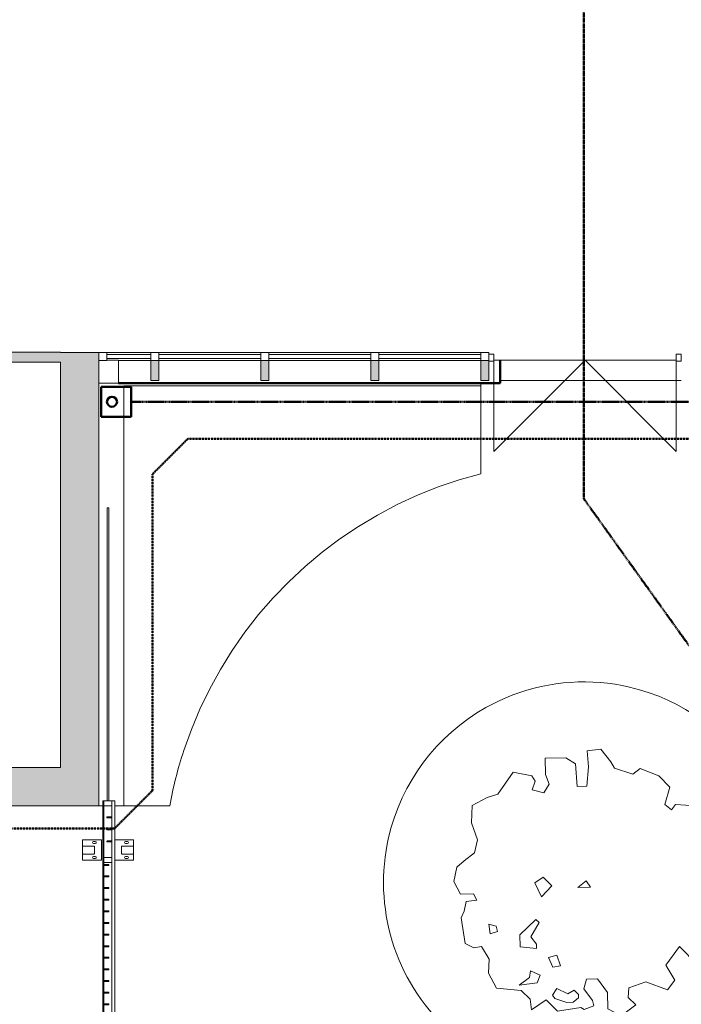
# Model space of a CAD drawing. Header units: millimetres. Extents: x -15787 to 43305, y -34460 to 16025.
# Tile 16 of 44: x 734 to 7332, y -12627 to -2813. Entities that reach past the tile are written whole.
import ezdxf

# ---------------------------------------------------------------- set-up
doc = ezdxf.new("R2010")
doc.units = ezdxf.units.MM
for name, pattern in [('Caché', [3, 2, -1]), ('Center 1_4_', [13.49375, 6.35, -2.38125, 2.38125, -2.38125]), ('Centre', [12.5, 2.5, -1.875, 6.25, -1.875])]:
    doc.linetypes.add(name, pattern=pattern)
for name, color, linetype, lineweight in [('A-COLS', 52, 'Continuous', 9), ('A-DETL', 90, 'Continuous', 50), ('A-DETL-MBND', 5, 'Continuous', 50), ('A-DOOR', 31, 'Continuous', 13), ('A-DOOR-FRAM', 31, 'Continuous', 13), ('A-FLOR', 192, 'Continuous', 9), ('A-GENM', 13, 'Continuous', 9), ('A-GLAZ-CURT', 52, 'Continuous', 9), ('A-GLAZ-CWMG', 51, 'Continuous', 9), ('A-WALL', 113, 'Continuous', 9), ('A-WALL-PATT', 111, 'Continuous', 9), ('Arbre dessus-Divers _3__dwg', 8, 'Continuous', 9), ('C-TOPO-SDVS', 7, 'Continuous', 9), ('I-WALL', 2, 'Continuous', 9)]:
    doc.layers.add(name, color=color, linetype=linetype, lineweight=lineweight)

# ---------------------------------------------------------------- blocks, each defined once
blk = doc.blocks.new('Panneau système - Vitré-8586081-RDC_Réseaux')
at = {"layer": 'A-GLAZ-CURT', "color": 30}
for p, q in [((219.75, 20), (-219.75, 20)), ((-219.75, 20), (-219.75, -20)), ((219.75, -20), (219.75, 20)), ((-219.75, -20), (219.75, -20))]:
    blk.add_line(p, q, dxfattribs=at)
blk = doc.blocks.new('Panneau système - Vitré-8391232-RDC_Réseaux')
at = {"layer": 'A-GLAZ-CURT', "color": 30}
for p, q in [((508.2, 20), (-508.2, 20)), ((-508.2, 20), (-508.2, -20)), ((508.2, -20), (508.2, 20)), ((-508.2, -20), (508.2, -20))]:
    blk.add_line(p, q, dxfattribs=at)
blk = doc.blocks.new('Panneau système - Vitré-8391236-RDC_Réseaux')
at = {"layer": 'A-GLAZ-CURT', "color": 30}
for p, q in [((508.2, 20), (-508.2, 20)), ((-508.2, 20), (-508.2, -20)), ((508.2, -20), (508.2, 20)), ((-508.2, -20), (508.2, -20))]:
    blk.add_line(p, q, dxfattribs=at)
blk = doc.blocks.new('Meneau rectangulaire - 80 x 80mm-8586079-RDC_Réseaux')
at = {"layer": 'A-GLAZ-CWMG', "color": 30}
for p, q in [((2042.5, -6130.8), (1603, -6130.8)), ((2042.5, -6210.8), (1718, -6210.8))]:
    blk.add_line(p, q, dxfattribs=at)
blk = doc.blocks.new('Meneau rectangulaire - 80 x 80mm-8391229-RDC_Réseaux')
at = {"layer": 'A-GLAZ-CWMG', "color": 23, "lineweight": 13}
for p, q in [((-40, 40), (40, 40)), ((-40, -40), (-40, 40)), ((40, -40), (-40, -40)), ((40, -25), (40, -40))]:
    blk.add_line(p, q, dxfattribs=at)
blk = doc.blocks.new('Meneau rectangulaire - 80 x 80mm-V1-RDC_Réseaux')
at = {"layer": 'A-GLAZ-CWMG', "color": 23, "lineweight": 13}
for p, q in [((-40, 40), (40, 40)), ((-40, -40), (-40, 40)), ((40, 40), (40, -40)), ((40, -40), (-40, -40))]:
    blk.add_line(p, q, dxfattribs=at)
blk = doc.blocks.new('Meneau rectangulaire - 80 x 80mm-8077606-RDC_Réseaux')
at = {"layer": 'A-GLAZ-CWMG', "color": 30}
for p, q in [((4363, -6130.8), (4315.5, -6130.8)), ((4363, -6210.8), (4315.5, -6210.8))]:
    blk.add_line(p, q, dxfattribs=at)
blk = doc.blocks.new('Meneau rectangulaire - 80 x 80mm-8077610-RDC_Réseaux')
at = {"layer": 'A-GLAZ-CWMG', "color": 30}
for p, q in [((3653, -6130.8), (3219, -6130.8)), ((3653, -6210.8), (3219, -6210.8))]:
    blk.add_line(p, q, dxfattribs=at)
blk = doc.blocks.new('Meneau rectangulaire - 80 x 80mm-8391239-RDC_Réseaux')
at = {"layer": 'A-GLAZ-CWMG', "color": 23, "lineweight": 13}
for p, q in [((0, 40), (-80, 40)), ((-80, 40), (-80, -40)), ((0, -40), (0, 40)), ((-80, -40), (0, -40))]:
    blk.add_line(p, q, dxfattribs=at)
blk = doc.blocks.new('Panneau système - Vitré-8391241-RDC_Réseaux')
at = {"layer": 'A-GLAZ-CURT', "color": 30}
for p, q in [((508.2, 20), (-508.2, 20)), ((-508.2, 20), (-508.2, -20)), ((508.2, -20), (508.2, 20)), ((-508.2, -20), (508.2, -20))]:
    blk.add_line(p, q, dxfattribs=at)
blk = doc.blocks.new('Meneau rectangulaire - 80 x 80mm-8077613-RDC_Réseaux')
at = {"layer": 'A-GLAZ-CWMG', "color": 30}
for p, q in [((2233, -6130.8), (2122.5, -6130.8)), ((2233, -6210.8), (2122.5, -6210.8))]:
    blk.add_line(p, q, dxfattribs=at)
blk = doc.blocks.new('Double vitrée - Double vitrée-8399190-RDC_Réseaux')
at = {"layer": 'A-DOOR', "color": 23}
for p, q in [((-910, -944.6), (-910, -35)), ((910, -944.6), (910, -35))]:
    blk.add_line(p, q, dxfattribs=at)
at = {"layer": 'A-DOOR', "color": 30, "lineweight": 9}
for p in [(-910, -944.6), (910, -944.6)]:
    blk.add_line(p, (0, -35), dxfattribs=at)
at = {"layer": 'A-DOOR-FRAM', "color": 23}
for p, q in [((-960, 25), (-910, 25)), ((-960, -45), (-960, 25)), ((-910, 25), (-910, -45)), ((910, -45), (910, 25)), ((910, 25), (960, 25)), ((960, 25), (960, -45)), ((-910, -45), (-960, -45)), ((960, -45), (910, -45))]:
    blk.add_line(p, q, dxfattribs=at)
blk = doc.blocks.new('Arbre dessus-Divers _3__dwg-7808548-RDC_Réseaux')
at = {"lineweight": 9, "flags": 128}
for points in [[(15281.1, -1814.3), (15256, -1788.8), (15222.7, -1811), (15219.6, -1786.7), (15199.6, -1767.8), (15143.6, -1762), (15125.6, -1728.3), (15127.2, -1696.7), (15109.4, -1668), (15092.5, -1670.8), (15072.8, -1661.6), (15063.9, -1603.5), (15070.8, -1588.6), (15075.1, -1566.7), (15099.3, -1563.6), (15091.7, -1549.2), (15062.5, -1550), (15047.1, -1521.2), (15053.6, -1489.3), (15070.2, -1474.3), (15094, -1456.6), (15100.6, -1427.2), (15087.3, -1388.6), (15088.7, -1349.7), (15122.3, -1331.7), (15146.4, -1323.8), (15181.5, -1274.2), (15223.1, -1282.8), (15230.7, -1294.7), (15223.9, -1314.4), (15250.8, -1321), (15262.5, -1301.2), (15254.6, -1279.5), (15253.6, -1243), (15299.8, -1241.8), (15322.1, -1255.8), (15325.8, -1306.8), (15347.7, -1306.2), (15351.4, -1262.3), (15348, -1225.9), (15379.5, -1222.6), (15402.1, -1251.2), (15409.8, -1265.6), (15451.5, -1279.1), (15468.2, -1266.5), (15510, -1282.4), (15535, -1308.5), (15523.9, -1347.7), (15538.8, -1359.5), (15548.2, -1347.1), (15594.5, -1350.7), (15607.2, -1374.7), (15608, -1403.9), (15596.6, -1431), (15624.1, -1459.5), (15644.2, -1483.2), (15635.2, -1510.2), (15618.9, -1537.4), (15635.2, -1510.2)], [(15618.9, -1537.4), (15644.3, -1578.2), (15630.5, -1607.7), (15586.6, -1599.2)], [(15597.3, -1709), (15618.1, -1688.4), (15590.3, -1647.7), (15602.1, -1635.2), (15628.7, -1629.7), (15586.8, -1606.5), (15586.6, -1599.2)], [(15596.7, -1708.4), (15556.8, -1668.1), (15526.3, -1710.3), (15546.7, -1743.8), (15530.2, -1766.2), (15481.1, -1748), (15442.6, -1761.2), (15440.7, -1783.2), (15458.2, -1799.8), (15424.9, -1825), (15395.2, -1808.7), (15394.3, -1772.3), (15371.5, -1741.2), (15347.2, -1741.9), (15340.6, -1764), (15360.7, -1790.2), (15363.4, -1802.3), (15341.8, -1810.2), (15334.4, -1805.5), (15281.1, -1814.3)]]:
    blk.add_lwpolyline(points, dxfattribs=at)
for points in [[(15268.8, -1530.8), (15245.2, -1555.8), (15229.8, -1524.5), (15248.9, -1511.8)], [(15356.1, -1534.4), (15327, -1535.1), (15346, -1520), (15356.1, -1534.4), (15327, -1535.1)], [(15125.9, -1617.7), (15143, -1622.1), (15145.8, -1634.2), (15128.9, -1639.5)], [(15196.6, -1641.9), (15232.2, -1606.9), (15239.6, -1613.9), (15221, -1646.1), (15233.7, -1662.8), (15233.9, -1672.5), (15197.3, -1668.6)], [(15271.1, -1714.7), (15260.8, -1693.1), (15280.1, -1687.7), (15288.1, -1711.9)], [(15194.4, -1755.7), (15218.3, -1738), (15220.3, -1723.4), (15242.4, -1732.5), (15235.6, -1749.8)], [(15270.4, -1778), (15279.7, -1763.2), (15304.4, -1774.7), (15318.7, -1767), (15328.7, -1776.4), (15328.9, -1783.7), (15317.1, -1793.8), (15302.5, -1794.2), (15275.5, -1785.2)]]:
    blk.add_lwpolyline(points, close=True, dxfattribs=at)
blk = doc.blocks.new('Meneau rectangulaire - 80 x 80mm-8077226-RDC_Réseaux')
at = {"layer": 'A-GLAZ-CWMG', "color": 30}
for p, q in [((5073, -6130.8), (4363, -6130.8)), ((5073, -6210.8), (4363, -6210.8))]:
    blk.add_line(p, q, dxfattribs=at)
blk = doc.blocks.new('Meneau rectangulaire - 80 x 80mm-8077624-RDC_Réseaux')
at = {"layer": 'A-GLAZ-CWMG', "color": 30}
for p, q in [((5332, -6130.8), (5073, -6130.8)), ((5332, -6210.8), (5073, -6210.8))]:
    blk.add_line(p, q, dxfattribs=at)
blk = doc.blocks.new('Meneau rectangulaire - 80 x 80mm-8077628-RDC_Réseaux')
at = {"layer": 'A-GLAZ-CWMG', "color": 30}
for p, q in [((4235.5, -6130.8), (3653, -6130.8)), ((4235.5, -6210.8), (3653, -6210.8))]:
    blk.add_line(p, q, dxfattribs=at)
blk = doc.blocks.new('Meneau rectangulaire - 80 x 80mm-8077631-RDC_Réseaux')
at = {"layer": 'A-GLAZ-CWMG', "color": 30}
for p, q in [((3139, -6130.8), (2943, -6130.8)), ((3139, -6210.8), (2943, -6210.8))]:
    blk.add_line(p, q, dxfattribs=at)
blk = doc.blocks.new('Landscaping-Fencing- Normaclo-NOR010011 - 5700mm x 2000mm-8464060-RDC_Réseaux')
at = {"layer": 'A-GENM', "color": 30}
for p, q in [((2326.5, 245), (2260, 245)), ((2260, 245), (2260, 55)), ((2320, 238.5), (2320, 131.5)), ((2393.5, 245), (2326.5, 245)), ((2460, 245), (2393.5, 245)), ((2400, 131.5), (2400, 238.5)), ((2460, 55), (2460, 245)), ((2275, 134), (2275, 116)), ((2295, 116), (2295, 134)), ((2326.5, 125), (2393.5, 125)), ((2425, 134), (2425, 116)), ((2445, 116), (2445, 134)), ((-2730, 30), (-2850, 30)), ((-2850, 30), (-2850, -50)), ((-2710, 31.7), (-2730, 30)), ((-2710, -51.7), (-2710, 31.7)), ((-2710, 30), (-2710, -50)), ((-2660, 30), (-2710, 30)), ((-2660, 40), (-2660, 30)), ((2850, 40), (-2660, 40)), ((-2660, -50), (-2660, 30)), ((-2660, 30), (-2525.9, 30)), ((-2660, 20), (-2655, 20)), ((-2655, 20), (-2582.4, 20)), ((-2655, 20), (-2655, -40.8)), ((-2570, 20), (-2582.4, 20)), ((-2570, -40.8), (-2570, 20)), ((-2528.9, 27), (-2528.9, -17)), ((-2521.9, 30), (-2525.9, 30)), ((-2521.9, 30), (-2410.1, 30)), ((-2518.9, -17), (-2518.9, 27)), ((-2413.1, 27), (-2413.1, -17)), ((-2406.1, 30), (-2410.1, 30)), ((-2406.1, 30), (-2294.3, 30)), ((-2403.1, -17), (-2403.1, 27)), ((-2297.3, 27), (-2297.3, -17)), ((-2290.3, 30), (-2294.3, 30)), ((-2290.3, 30), (-2178.5, 30)), ((-2287.3, -17), (-2287.3, 27)), ((-2181.5, 27), (-2181.5, -17)), ((-2174.5, 30), (-2178.5, 30)), ((-2174.5, 30), (-2062.6, 30)), ((-2171.5, -17), (-2171.5, 27)), ((-2065.6, 27), (-2065.6, -17)), ((-2058.6, 30), (-2062.6, 30)), ((-2058.6, 30), (-1946.8, 30)), ((-2055.6, -17), (-2055.6, 27)), ((-1949.8, 27), (-1949.8, -17)), ((-1942.8, 30), (-1946.8, 30)), ((-1942.8, 30), (-1831, 30)), ((-1939.8, -17), (-1939.8, 27)), ((-1834, 27), (-1834, -17)), ((-1827, 30), (-1831, 30)), ((-1827, 30), (-1715.2, 30)), ((-1824, -17), (-1824, 27)), ((-1718.2, 27), (-1718.2, -17)), ((-1711.2, 30), (-1715.2, 30)), ((-1711.2, 30), (-1599.4, 30)), ((-1708.2, -17), (-1708.2, 27)), ((-1602.4, 27), (-1602.4, -17)), ((-1595.4, 30), (-1599.4, 30)), ((-1595.4, 30), (-1483.6, 30)), ((-1592.4, -17), (-1592.4, 27)), ((-1486.6, 27), (-1486.6, -17)), ((-1479.6, 30), (-1483.6, 30)), ((-1479.6, 30), (-1367.8, 30)), ((-1476.6, -17), (-1476.6, 27)), ((-1370.8, 27), (-1370.8, -17)), ((-1363.8, 30), (-1367.8, 30)), ((-1363.8, 30), (-1252, 30)), ((-1360.8, -17), (-1360.8, 27)), ((-1255, 27), (-1255, -17)), ((-1248, 30), (-1252, 30)), ((-1248, 30), (-1136.2, 30)), ((-1245, -17), (-1245, 27)), ((-1139.2, 27), (-1139.2, -17)), ((-1132.2, 30), (-1136.2, 30)), ((-1132.2, 30), (-1020.4, 30)), ((-1129.2, -17), (-1129.2, 27)), ((-1023.4, 27), (-1023.4, -17)), ((-1016.4, 30), (-1020.4, 30)), ((-1016.4, 30), (-904.6, 30)), ((-1013.4, -17), (-1013.4, 27)), ((-907.6, 27), (-907.6, -17)), ((-900.6, 30), (-904.6, 30)), ((-900.6, 30), (-788.8, 30)), ((-897.6, -17), (-897.6, 27)), ((-791.8, 27), (-791.8, -17)), ((-784.8, 30), (-788.8, 30)), ((-784.8, 30), (-673, 30)), ((-781.8, -17), (-781.8, 27)), ((-676, 27), (-676, -17)), ((-669, 30), (-673, 30)), ((-669, 30), (-557.2, 30)), ((-666, -17), (-666, 27)), ((-560.2, 27), (-560.2, -17)), ((-553.2, 30), (-557.2, 30)), ((-553.2, 30), (-441.4, 30)), ((-550.2, -17), (-550.2, 27)), ((-444.4, 27), (-444.4, -17)), ((-437.4, 30), (-441.4, 30)), ((-437.4, 30), (-325.5, 30)), ((-434.4, -17), (-434.4, 27)), ((-328.5, 27), (-328.5, -17)), ((-321.5, 30), (-325.5, 30)), ((-321.5, 30), (-209.7, 30)), ((-318.5, -17), (-318.5, 27)), ((-212.7, 27), (-212.7, -17)), ((-205.7, 30), (-209.7, 30)), ((-205.7, 30), (-190.2, 30)), ((-202.7, -17), (-202.7, 27)), ((-190.2, 30), (-190.2, -50)), ((-140.2, 30), (-190.2, 30)), ((-140.2, -50), (-140.2, 30)), ((-140.2, 30), (-106.4, 30)), ((-109.4, 27), (-109.4, -17)), ((-102.4, 30), (-106.4, 30)), ((-102.4, 30), (9.4, 30)), ((-99.4, -17), (-99.4, 27)), ((6.4, 27), (6.4, -17)), ((13.4, 30), (9.4, 30)), ((13.4, 30), (125.2, 30)), ((16.4, -17), (16.4, 27)), ((122.2, 27), (122.2, -17)), ((129.2, 30), (125.2, 30)), ((129.2, 30), (241.1, 30)), ((132.2, -17), (132.2, 27)), ((238.1, 27), (238.1, -17)), ((245.1, 30), (241.1, 30)), ((245.1, 30), (356.9, 30)), ((248.1, -17), (248.1, 27)), ((353.9, 27), (353.9, -17)), ((360.9, 30), (356.9, 30)), ((360.9, 30), (472.7, 30)), ((363.9, -17), (363.9, 27)), ((469.7, 27), (469.7, -17)), ((476.7, 30), (472.7, 30)), ((476.7, 30), (588.5, 30)), ((479.7, -17), (479.7, 27)), ((585.5, 27), (585.5, -17)), ((592.5, 30), (588.5, 30)), ((592.5, 30), (704.3, 30)), ((595.5, -17), (595.5, 27)), ((701.3, 27), (701.3, -17)), ((708.3, 30), (704.3, 30)), ((708.3, 30), (820.1, 30)), ((711.3, -17), (711.3, 27)), ((817.1, 27), (817.1, -17)), ((824.1, 30), (820.1, 30)), ((824.1, 30), (935.9, 30)), ((827.1, -17), (827.1, 27)), ((932.9, 27), (932.9, -17)), ((939.9, 30), (935.9, 30)), ((939.9, 30), (1051.8, 30)), ((942.9, -17), (942.9, 27)), ((1048.8, 27), (1048.8, -17)), ((1055.8, 30), (1051.8, 30)), ((1055.8, 30), (1167.6, 30)), ((1058.8, -17), (1058.8, 27)), ((1164.6, 27), (1164.6, -17)), ((1171.6, 30), (1167.6, 30)), ((1171.6, 30), (1283.4, 30)), ((1174.6, -17), (1174.6, 27)), ((1280.4, 27), (1280.4, -17)), ((1287.4, 30), (1283.4, 30)), ((1287.4, 30), (1399.2, 30)), ((1290.4, -17), (1290.4, 27)), ((1396.2, 27), (1396.2, -17)), ((1403.2, 30), (1399.2, 30)), ((1403.2, 30), (1515, 30)), ((1406.2, -17), (1406.2, 27)), ((1512, 27), (1512, -17)), ((1519, 30), (1515, 30)), ((1519, 30), (1630.4, 30)), ((1522, -17), (1522, 27)), ((1627.8, 27), (1627.8, -17)), ((1634.8, 30), (1630.8, 30)), ((1634.8, 30), (1746.7, 30)), ((1637.8, -17), (1637.8, 27)), ((1743.7, 27), (1743.7, -17)), ((1750.7, 30), (1746.7, 30)), ((1750.7, 30), (1862.5, 30)), ((1753.7, -17), (1753.7, 27)), ((1859.5, 27), (1859.5, -17)), ((1866.5, 30), (1862.5, 30)), ((1866.5, 30), (1978.3, 30)), ((1869.5, -17), (1869.5, 27)), ((1975.3, 27), (1975.3, -17)), ((1982.3, 30), (1978.3, 30)), ((1982.3, 30), (2094.1, 30)), ((1985.3, -17), (1985.3, 27)), ((2091.1, 27), (2091.1, -17)), ((2098.1, 30), (2094.1, 30)), ((2098.1, 30), (2209.9, 30)), ((2101.1, -17), (2101.1, 27)), ((2206.9, 27), (2206.9, -17)), ((2213.9, 30), (2209.9, 30)), ((2213.9, 30), (2236.1, 30)), ((2216.9, -17), (2216.9, 27)), ((2236.1, 30), (2236.1, -50)), ((2286.1, 30), (2236.1, 30)), ((2260, 55), (2460, 55)), ((2286.1, -50), (2286.1, 30)), ((2286.1, 30), (2800, 30)), ((2447, 0), (2443, 0)), ((2567, 0), (2563, 0)), ((2687, 0), (2683, 0)), ((2800, 30), (2800, -50)), ((2850, 30), (2800, 30)), ((2850, 30), (2850, 40)), ((2850, -50), (2850, 30)), ((-2850, -50), (-2730, -50)), ((-2730, -50), (-2710, -51.7)), ((-2710, -50), (-2660, -50)), ((-2655, -40.8), (-2660, -40.8)), ((-2637.1, -50), (-2660, -50)), ((-2660, -50), (-2660, -80)), ((-2660, -80), (-2637.5, -80)), ((-2582.4, -40.8), (-2655, -40.8)), ((-2652.5, -40.8), (-2652.5, -44.2)), ((-2652.5, -44.2), (-2651.7, -44.2)), ((-2652.5, -44.2), (-2637.3, -44.2)), ((-2637.5, -40.8), (-2637.5, -64.5)), ((-2637.5, -40.8), (-2637.5, -64.5)), ((-2637.5, -64.5), (-2637.5, -40.8)), ((-2637.5, -87.7), (-2637.5, -64.5)), ((-2633, -80), (-2631.3, -80)), ((-2622.8, -80), (2850, -80)), ((-2622.6, -44.2), (-2607.5, -44.2)), ((-190.2, -50), (-2622.6, -50)), ((-2622.5, -64.5), (-2622.5, -40.8)), ((-2622.5, -64.5), (-2622.5, -40.8)), ((-2622.5, -40.8), (-2622.5, -64.5)), ((-2622.5, -64.5), (-2622.5, -87.7)), ((-2608.3, -44.2), (-2607.5, -44.2)), ((-2607.5, -44.2), (-2607.5, -40.8)), ((-2582.4, -40.8), (-2570, -40.8)), ((-2525.9, -20), (-2521.9, -20)), ((-2410.1, -20), (-2406.1, -20)), ((-2294.3, -20), (-2290.3, -20)), ((-2178.5, -20), (-2174.5, -20)), ((-2062.6, -20), (-2058.6, -20)), ((-1946.8, -20), (-1942.8, -20)), ((-1831, -20), (-1827, -20)), ((-1715.2, -20), (-1711.2, -20)), ((-1599.4, -20), (-1595.4, -20)), ((-1483.6, -20), (-1479.6, -20)), ((-1367.8, -20), (-1363.8, -20)), ((-1252, -20), (-1248, -20)), ((-1136.2, -20), (-1132.2, -20)), ((-1020.4, -20), (-1016.4, -20)), ((-904.6, -20), (-900.6, -20)), ((-788.8, -20), (-784.8, -20)), ((-673, -20), (-669, -20)), ((-557.2, -20), (-553.2, -20)), ((-441.4, -20), (-437.4, -20)), ((-325.5, -20), (-321.5, -20)), ((-209.7, -20), (-205.7, -20)), ((-190.2, -50), (-140.2, -50)), ((2236.1, -50), (-140.2, -50)), ((-106.4, -20), (-102.4, -20)), ((9.4, -20), (13.4, -20)), ((125.2, -20), (129.2, -20)), ((241.1, -20), (245.1, -20)), ((356.9, -20), (360.9, -20)), ((472.7, -20), (476.7, -20)), ((588.5, -20), (592.5, -20)), ((704.3, -20), (708.3, -20)), ((820.1, -20), (824.1, -20)), ((935.9, -20), (939.9, -20)), ((1051.8, -20), (1055.8, -20)), ((1167.6, -20), (1171.6, -20)), ((1283.4, -20), (1287.4, -20)), ((1399.2, -20), (1403.2, -20)), ((1515, -20), (1519, -20)), ((1630.8, -20), (1634.8, -20)), ((1746.7, -20), (1750.7, -20)), ((1862.5, -20), (1866.5, -20)), ((1978.3, -20), (1982.3, -20)), ((2094.1, -20), (2098.1, -20)), ((2209.9, -20), (2213.9, -20)), ((2236.1, -50), (2286.1, -50)), ((2260, -80), (2260, -265)), ((2443, -50), (2286.1, -50)), ((2440, -3), (2440, -47)), ((2443, -50), (2447, -50)), ((2563, -50), (2447, -50)), ((2450, -47), (2450, -3)), ((2460, -265), (2460, -80)), ((2560, -3), (2560, -47)), ((2563, -50), (2567, -50)), ((2683, -50), (2567, -50)), ((2570, -47), (2570, -3)), ((2680, -3), (2680, -47)), ((2683, -50), (2687, -50)), ((2800, -50), (2687, -50)), ((2690, -47), (2690, -3)), ((2800, -50), (2850, -50)), ((5772.4, -1), (2850, -1)), ((2850, -19), (5772.4, -19)), ((2850, -80), (2850, -50)), ((5772.4, -19), (5772.4, -1)), ((2275, -186), (2275, -204)), ((2295, -204), (2295, -186)), ((2320, -151.5), (2320, -258.5)), ((2393.5, -145), (2326.5, -145)), ((2400, -258.5), (2400, -151.5)), ((2425, -186), (2425, -204)), ((2445, -204), (2445, -186)), ((2260, -265), (2326.5, -265)), ((2326.5, -265), (2393.5, -265)), ((2393.5, -265), (2460, -265))]:
    blk.add_line(p, q, dxfattribs=at)
at = {"layer": 'A-GENM', "color": 30, "flags": 128}
for points in [[(-2637.5, -85.9), (-2637.5, -85.5), (-2637.5, -85), (-2637.5, -84.6), (-2637.5, -84), (-2637.5, -83.5), (-2637.5, -82.9), (-2637.5, -82.3), (-2637.5, -81.7), (-2637.5, -81), (-2637.5, -80.3), (-2637.5, -79.6), (-2637.5, -78.9), (-2637.5, -78.1), (-2637.5, -77.3), (-2637.5, -76.5), (-2637.5, -75.7), (-2637.5, -74.8), (-2637.5, -74), (-2637.5, -73.1), (-2637.5, -72.2), (-2637.5, -71.3), (-2637.5, -70.4), (-2637.5, -69.5), (-2637.5, -68.5), (-2637.5, -67.6), (-2637.5, -66.7), (-2637.5, -65.7), (-2637.5, -64.8), (-2637.5, -64.5)], [(-2637.5, -85.8), (-2637.5, -85.4), (-2637.5, -85.1), (-2637.5, -84.7), (-2637.5, -84.2), (-2637.5, -83.8), (-2637.5, -83.3), (-2637.5, -82.7), (-2637.5, -82.2), (-2637.5, -81.6), (-2637.5, -81), (-2637.5, -80.3), (-2637.5, -79.7), (-2637.5, -79), (-2637.5, -78.3), (-2637.5, -77.5), (-2637.5, -76.8), (-2637.5, -76), (-2637.5, -75.2), (-2637.5, -74.4), (-2637.5, -73.6), (-2637.5, -72.8), (-2637.5, -71.9), (-2637.5, -71), (-2637.5, -70.2), (-2637.5, -69.3), (-2637.5, -68.4), (-2637.5, -67.5), (-2637.5, -66.6), (-2637.5, -65.7), (-2637.5, -64.8), (-2637.5, -64.5)], [(-2636.3, -92.3), (-2636.4, -92), (-2636.6, -91.8), (-2636.7, -91.5), (-2636.8, -91.2), (-2637, -91), (-2637.1, -90.7), (-2637.2, -90.4), (-2637.2, -90.1), (-2637.3, -89.8), (-2637.4, -89.5), (-2637.4, -89.2), (-2637.5, -88.9), (-2637.5, -88.6), (-2637.5, -88.3)], [(-2627.3, -95.2), (-2627.6, -95.3), (-2627.8, -95.4), (-2628.1, -95.4), (-2628.4, -95.5), (-2628.7, -95.6), (-2629, -95.6), (-2629.3, -95.6), (-2629.6, -95.7), (-2629.9, -95.7), (-2630.2, -95.7), (-2630.5, -95.7), (-2630.8, -95.6), (-2631.1, -95.6), (-2631.4, -95.5), (-2631.7, -95.5), (-2632, -95.4), (-2632.3, -95.3), (-2632.6, -95.2)], [(-2622.5, -88.5), (-2622.5, -88.8), (-2622.6, -89.1), (-2622.6, -89.4), (-2622.6, -89.7), (-2622.7, -90), (-2622.8, -90.2), (-2622.9, -90.5), (-2623, -90.8), (-2623.1, -91.1), (-2623.2, -91.4), (-2623.3, -91.6), (-2623.5, -91.9), (-2623.6, -92.2), (-2623.8, -92.4)], [(-2622.5, -64.5), (-2622.5, -65.5), (-2622.5, -66.4), (-2622.5, -67.4), (-2622.5, -68.3), (-2622.5, -69.2), (-2622.5, -70.1), (-2622.5, -71.1), (-2622.5, -72), (-2622.5, -72.9), (-2622.5, -73.7), (-2622.5, -74.6), (-2622.5, -75.4), (-2622.5, -76.3), (-2622.5, -77.1), (-2622.5, -77.9), (-2622.5, -78.6), (-2622.5, -79.4), (-2622.5, -80.1), (-2622.5, -80.8), (-2622.5, -81.5), (-2622.5, -82.1), (-2622.5, -82.7), (-2622.5, -83.3), (-2622.5, -83.9), (-2622.5, -84.4), (-2622.5, -84.9), (-2622.5, -85.4), (-2622.5, -85.8)], [(-2622.5, -64.5), (-2622.5, -65.4), (-2622.5, -66.3), (-2622.5, -67.2), (-2622.5, -68.1), (-2622.5, -69), (-2622.5, -69.9), (-2622.5, -70.8), (-2622.5, -71.7), (-2622.5, -72.5), (-2622.5, -73.4), (-2622.5, -74.2), (-2622.5, -75), (-2622.5, -75.8), (-2622.5, -76.6), (-2622.5, -77.3), (-2622.5, -78.1), (-2622.5, -78.8), (-2622.5, -79.5), (-2622.5, -80.2), (-2622.5, -80.8), (-2622.5, -81.4), (-2622.5, -82), (-2622.5, -82.6), (-2622.5, -83.1), (-2622.5, -83.6), (-2622.5, -84.1), (-2622.5, -84.5), (-2622.5, -84.9), (-2622.5, -85.3), (-2622.5, -85.7)]]:
    blk.add_lwpolyline(points, dxfattribs=at)
at = {"layer": 'A-GENM', "color": 30}
for centre, radius, start, end in [((2326.5, 238.5), 6.5, 90, 180), ((2393.5, 238.5), 6.5, 360, 90), ((2285, 134), 10, 0, 180), ((2285, 116), 10, 180, 360), ((2326.5, 131.5), 6.5, 180, 270), ((2393.5, 131.5), 6.5, 270, 0), ((2435, 134), 10, 0, 180), ((2435, 116), 10, 180, 360), ((-2525.9, 27), 3, 90, 180), ((-2521.9, 27), 3, 0, 90), ((-2410.1, 27), 3, 90, 180), ((-2406.1, 27), 3, 0, 90), ((-2294.3, 27), 3, 90, 180), ((-2290.3, 27), 3, 0, 90), ((-2178.5, 27), 3, 90, 180), ((-2174.5, 27), 3, 0, 90), ((-2062.6, 27), 3, 90, 180), ((-2058.6, 27), 3, 0, 90), ((-1946.8, 27), 3, 90, 180), ((-1942.8, 27), 3, 0, 90), ((-1831, 27), 3, 90, 180), ((-1827, 27), 3, 0, 90), ((-1715.2, 27), 3, 90, 180), ((-1711.2, 27), 3, 0, 90), ((-1599.4, 27), 3, 90, 180), ((-1595.4, 27), 3, 0, 90), ((-1483.6, 27), 3, 90, 180), ((-1479.6, 27), 3, 0, 90), ((-1367.8, 27), 3, 90, 180), ((-1363.8, 27), 3, 0, 90), ((-1252, 27), 3, 90, 180), ((-1248, 27), 3, 0, 90), ((-1136.2, 27), 3, 90, 180), ((-1132.2, 27), 3, 0, 90), ((-1020.4, 27), 3, 90, 180), ((-1016.4, 27), 3, 0, 90), ((-904.6, 27), 3, 90, 180), ((-900.6, 27), 3, 0, 90), ((-788.8, 27), 3, 90, 180), ((-784.8, 27), 3, 0, 90), ((-673, 27), 3, 90, 180), ((-669, 27), 3, 0, 90), ((-557.2, 27), 3, 90, 180), ((-553.2, 27), 3, 0, 90), ((-441.4, 27), 3, 90, 180), ((-437.4, 27), 3, 0, 90), ((-325.5, 27), 3, 90, 180), ((-321.5, 27), 3, 0, 90), ((-209.7, 27), 3, 90, 180), ((-205.7, 27), 3, 0, 90), ((-106.4, 27), 3, 90, 180), ((-102.4, 27), 3, 0, 90), ((9.4, 27), 3, 90, 180), ((13.4, 27), 3, 360, 90), ((125.2, 27), 3, 90, 180), ((129.2, 27), 3, 0, 90), ((241.1, 27), 3, 90, 180), ((245.1, 27), 3, 0, 90), ((356.9, 27), 3, 90, 180), ((360.9, 27), 3, 0, 90), ((472.7, 27), 3, 90, 180), ((476.7, 27), 3, 0, 90), ((588.5, 27), 3, 90, 180), ((592.5, 27), 3, 0, 90), ((704.3, 27), 3, 90, 180), ((708.3, 27), 3, 0, 90), ((820.1, 27), 3, 90, 180), ((824.1, 27), 3, 0, 90), ((935.9, 27), 3, 90, 180), ((939.9, 27), 3, 0, 90), ((1051.8, 27), 3, 90, 180), ((1055.8, 27), 3, 0, 90), ((1167.6, 27), 3, 90, 180), ((1171.6, 27), 3, 0, 90), ((1283.4, 27), 3, 90, 180), ((1287.4, 27), 3, 0, 90), ((1399.2, 27), 3, 90, 180), ((1403.2, 27), 3, 0, 90), ((1515, 27), 3, 90, 180), ((1519, 27), 3, 0, 90), ((1630.8, 27), 3, 90, 180), ((1634.8, 27), 3, 0, 90), ((1746.7, 27), 3, 90, 180), ((1750.7, 27), 3, 0, 90), ((1862.5, 27), 3, 90, 180), ((1866.5, 27), 3, 0, 90), ((1978.3, 27), 3, 90, 180), ((1982.3, 27), 3, 0, 90), ((2094.1, 27), 3, 90, 180), ((2098.1, 27), 3, 0, 90), ((2209.9, 27), 3, 90, 180), ((2213.9, 27), 3, 0, 90), ((2443, -3), 3, 90, 180), ((2447, -3), 3, 0, 90), ((2563, -3), 3, 90, 180), ((2567, -3), 3, 0, 90), ((2683, -3), 3, 90, 180), ((2687, -3), 3, 0, 90), ((-2630, -87.2), 7.5, 356.35513, 183.64487), ((-2630, -88.2), 7.5, 176.35513, 3.64487), ((-2525.9, -17), 3, 180, 270), ((-2521.9, -17), 3, 270, 0), ((-2410.1, -17), 3, 180, 270), ((-2406.1, -17), 3, 270, 0), ((-2294.3, -17), 3, 180, 270), ((-2290.3, -17), 3, 270, 0), ((-2178.5, -17), 3, 180, 270), ((-2174.5, -17), 3, 270, 360), ((-2062.6, -17), 3, 180, 270), ((-2058.6, -17), 3, 270, 360), ((-1946.8, -17), 3, 180, 270), ((-1942.8, -17), 3, 270, 0), ((-1831, -17), 3, 180, 270), ((-1827, -17), 3, 270, 360), ((-1715.2, -17), 3, 180, 270), ((-1711.2, -17), 3, 270, 0), ((-1599.4, -17), 3, 180, 270), ((-1595.4, -17), 3, 270, 0), ((-1483.6, -17), 3, 180, 270), ((-1479.6, -17), 3, 270, 0), ((-1367.8, -17), 3, 180, 270), ((-1363.8, -17), 3, 270, 0), ((-1252, -17), 3, 180, 270), ((-1248, -17), 3, 270, 360), ((-1136.2, -17), 3, 180, 270), ((-1132.2, -17), 3, 270, 360), ((-1020.4, -17), 3, 180, 270), ((-1016.4, -17), 3, 270, 360), ((-904.6, -17), 3, 180, 270), ((-900.6, -17), 3, 270, 0), ((-788.8, -17), 3, 180, 270), ((-784.8, -17), 3, 270, 360), ((-673, -17), 3, 180, 270), ((-669, -17), 3, 270, 360), ((-557.2, -17), 3, 180, 270), ((-553.2, -17), 3, 270, 360), ((-441.4, -17), 3, 180, 270), ((-437.4, -17), 3, 270, 0), ((-325.5, -17), 3, 180, 270), ((-321.5, -17), 3, 270, 0), ((-209.7, -17), 3, 180, 270), ((-205.7, -17), 3, 270, 360), ((-106.4, -17), 3, 180, 270), ((-102.4, -17), 3, 270, 360), ((9.4, -17), 3, 180, 270), ((13.4, -17), 3, 270, 360), ((125.2, -17), 3, 180, 270), ((129.2, -17), 3, 270, 360), ((241.1, -17), 3, 180, 270), ((245.1, -17), 3, 270, 360), ((356.9, -17), 3, 180, 270), ((360.9, -17), 3, 270, 0), ((472.7, -17), 3, 180, 270), ((476.7, -17), 3, 270, 360), ((588.5, -17), 3, 180, 270), ((592.5, -17), 3, 270, 0), ((704.3, -17), 3, 180, 270), ((708.3, -17), 3, 270, 360), ((820.1, -17), 3, 180, 270), ((824.1, -17), 3, 270, 360), ((935.9, -17), 3, 180, 270), ((939.9, -17), 3, 270, 360), ((1051.8, -17), 3, 180, 270), ((1055.8, -17), 3, 270, 360), ((1167.6, -17), 3, 180, 270), ((1171.6, -17), 3, 270, 0), ((1283.4, -17), 3, 180, 270), ((1287.4, -17), 3, 270, 0), ((1399.2, -17), 3, 180, 270), ((1403.2, -17), 3, 270, 360), ((1515, -17), 3, 180, 270), ((1519, -17), 3, 270, 0), ((1630.8, -17), 3, 180, 270), ((1634.8, -17), 3, 270, 0), ((1746.7, -17), 3, 180, 270), ((1750.7, -17), 3, 270, 0), ((1862.5, -17), 3, 180, 270), ((1866.5, -17), 3, 270, 0), ((1978.3, -17), 3, 180, 270), ((1982.3, -17), 3, 270, 0), ((2094.1, -17), 3, 180, 270), ((2098.1, -17), 3, 270, 360), ((2209.9, -17), 3, 180, 270), ((2213.9, -17), 3, 270, 360), ((2443, -47), 3, 180, 270), ((2447, -47), 3, 270, 360), ((2563, -47), 3, 180, 270), ((2567, -47), 3, 270, 360), ((2683, -47), 3, 180, 270), ((2687, -47), 3, 270, 360), ((2285, -186), 10, 0, 180), ((2326.5, -151.5), 6.5, 90, 180), ((2393.5, -151.5), 6.5, 360, 90), ((2435, -186), 10, 0, 180), ((2285, -204), 10, 180, 360), ((2326.5, -258.5), 6.5, 180, 270), ((2393.5, -258.5), 6.5, 270, 0), ((2435, -204), 10, 180, 360)]:
    blk.add_arc(centre, radius, start, end, dxfattribs=at)

msp = doc.modelspace()

# ---------------------------------------------------------------- hatches: boundary and pattern name
at = {"layer": 'A-COLS'}
for points in [[(2042.5, -6410.8), (2122.5, -6410.8), (2122.5, -6210.8), (2042.5, -6210.8), (2042.5, -6394.5)], [(3139, -6410.8), (3219, -6410.8), (3219, -6210.8), (3139, -6210.8)], [(4235.5, -6410.8), (4315.5, -6410.8), (4315.5, -6210.8), (4235.5, -6210.8)], [(5412, -6410.8), (5412, -6210.8), (5332, -6210.8), (5332, -6410.8)]]:
    msp.add_hatch(color=30, dxfattribs=at).paths.add_polyline_path(points)
at = {"layer": 'A-WALL-PATT'}
h = msp.add_hatch(color=30, dxfattribs=at)
h.paths.add_polyline_path([(1142, -6225.8), (1142, -6127.8), (-23, -6127.8), (-23, -6225.8)])
h.paths.add_polyline_path([(-1053, -6225.8), (-1053, -6127.8), (-1063.7, -6127.8), (-1063.7, -6225.8)])
for points in [[(1165.7, -6511.8), (1523, -6511.8), (1523, -6130.8), (1142, -6130.8), (1142, -6511.8)], [(1165.7, -10268.3), (1523, -10268.3), (1523, -6511.8), (1142, -6511.8), (1142, -10268.3)], [(1401.2, -10649.3), (1523, -10649.3), (1523, -10268.3), (-1424.5, -10268.3), (-1424.5, -10649.3), (1165.7, -10649.3)]]:
    msp.add_hatch(color=30, dxfattribs=at).paths.add_polyline_path(points)

# ---------------------------------------------------------------- linework, layer by layer
at = {"layer": 'A-COLS', "color": 30}
for p, q in [((2122.5, -6210.8), (2042.5, -6210.8)), ((2042.5, -6210.8), (2042.5, -6410.8)), ((2122.5, -6410.8), (2122.5, -6210.8)), ((3219, -6210.8), (3139, -6210.8)), ((3139, -6210.8), (3139, -6410.8)), ((3219, -6410.8), (3219, -6210.8)), ((4315.5, -6210.8), (4235.5, -6210.8)), ((4235.5, -6210.8), (4235.5, -6410.8)), ((4315.5, -6410.8), (4315.5, -6210.8)), ((5412, -6210.8), (5332, -6210.8)), ((5332, -6210.8), (5332, -6410.8)), ((5412, -6410.8), (5412, -6215.8)), ((2042.5, -6410.8), (2122.5, -6410.8)), ((3139, -6410.8), (3219, -6410.8)), ((4235.5, -6410.8), (4315.5, -6410.8)), ((5332, -6410.8), (5412, -6410.8))]:
    msp.add_line(p, q, dxfattribs=at)
at = {"layer": 'A-DETL', "linetype": 'Centre'}
for p, q in [((6361.3, 3210.2), (6361.3, -7589.8)), ((6361.3, -7589.8), (14476.8, -18918.9))]:
    msp.add_line(p, q, dxfattribs=at)
at = {"layer": 'A-DETL'}
for p, q in [((1547.5, -6470.8), (1847.5, -6470.8)), ((1547.5, -6770.8), (1547.5, -6470.8)), ((1847.5, -6470.8), (1847.5, -6770.8)), ((1847.5, -6770.8), (1547.5, -6770.8))]:
    msp.add_line(p, q, dxfattribs=at)
at = {"layer": 'A-DETL', "linetype": 'Center 1_4_'}
msp.add_line((1847.5, -6620.8), (10850.4, -6620.8), dxfattribs=at)
at = {"layer": 'A-DETL', "linetype": 'Caché'}
for p, q in [((2058, -7343.1), (2411.4, -6989.6)), ((10138, -6989.6), (2411.4, -6989.6)), ((2058, -7343.1), (2058, -10497)), ((2058, -10497), (1681.2, -10873.8)), ((1681.2, -10873.8), (-1642, -10873.8))]:
    msp.add_line(p, q, dxfattribs=at)
at = {"layer": 'A-DETL'}
msp.add_circle((1654.7, -6620.8), 50, dxfattribs=at)
at = {"layer": 'A-DETL-MBND'}
for q in [(5526, -6206.3), (1718, -6436.3)]:
    msp.add_line((5526, -6436.3), q, dxfattribs=at)
at = {"layer": 'A-FLOR', "color": 30}
msp.add_line((5462, -6206.3), (7282, -6206.3), dxfattribs=at)
at = {"layer": 'A-WALL', "color": 23, "lineweight": 13}
for p, q in [((1523, -6130.8), (1142, -6130.8)), ((1523, -10649.3), (1523, -6130.8)), ((1142, -6225.8), (1142, -10268.3)), ((1142, -10268.3), (-1063.7, -10268.3)), ((-1424.5, -10649.3), (1523, -10649.3))]:
    msp.add_line(p, q, dxfattribs=at)
at = {"layer": 'A-WALL', "color": 30}
for p, q in [((1603, -6206.3), (1718, -6206.3)), ((1718, -6206.3), (1718, -6436.3)), ((1718, -6436.3), (1523, -6436.3))]:
    msp.add_line(p, q, dxfattribs=at)
at = {"layer": 'C-TOPO-SDVS'}
for p, q in [((5332, -6460.8), (1773, -6460.8)), ((1773, -6460.8), (1773, -10649.3)), ((5332, -7339), (5332, -6436.3)), ((7332, -6410.8), (5526, -6410.8)), ((1564.3, -10649.3), (1523, -10649.3)), ((1684.3, -10649.3), (2229.9, -10649.3))]:
    msp.add_line(p, q, dxfattribs=at)
at = {"layer": 'C-TOPO-SDVS', "flags": 128}
for points in [[(2371, -10097.8), (2446.2, -9888.7), (2532.2, -9683.8), (2629, -9483.8), (2736.2, -9289.1), (2853.5, -9100.5), (2980.7, -8918.2), (3117.3, -8743), (3263, -8575.2), (3417.3, -8415.3), (3579.9, -8263.9), (3750.2, -8121.2), (3927.9, -7987.7), (4112.3, -7863.9), (4303.1, -7749.9), (4499.6, -7646.2), (4701.3, -7553), (4907.7, -7470.6), (5118.1, -7399.2), (5332, -7339)], [(5332, -7339), (5118.1, -7399.2), (4907.7, -7470.6), (4701.3, -7553), (4499.6, -7646.2), (4303.1, -7749.9), (4112.3, -7863.9), (3927.9, -7987.7), (3750.2, -8121.2), (3579.9, -8263.9), (3417.3, -8415.3), (3263, -8575.2), (3117.3, -8743), (2980.7, -8918.2), (2853.5, -9100.5), (2736.2, -9289.1), (2629, -9483.8), (2532.2, -9683.8), (2446.2, -9888.7), (2371, -10097.8)], [(6816.2, -9465.5), (6743.8, -9450), (6670.9, -9437.3), (6597.5, -9427.2), (6523.9, -9419.9), (6450, -9415.3), (6376, -9413.4), (6301.9, -9414.3), (6228, -9417.9), (6154.2, -9424.2), (6080.8, -9433.3), (6007.7, -9445), (5935.1, -9459.5), (5863, -9476.7), (5791.7, -9496.5), (5721.2, -9518.9), (5651.5, -9544), (5582.8, -9571.5), (5515.1, -9601.7), (5448.7, -9634.3), (5383.5, -9669.3)], [(5383.5, -9669.3), (5448.7, -9634.3), (5515.1, -9601.7), (5582.8, -9571.5), (5651.5, -9544), (5721.2, -9518.9), (5791.7, -9496.5), (5863, -9476.7), (5935.1, -9459.5), (6007.7, -9445), (6080.8, -9433.3), (6154.2, -9424.2), (6228, -9417.9), (6301.9, -9414.3), (6376, -9413.4), (6450, -9415.3), (6523.9, -9419.9), (6597.5, -9427.2), (6670.9, -9437.3), (6743.8, -9450), (6816.2, -9465.5)]]:
    msp.add_lwpolyline(points, dxfattribs=at)
at = {"layer": 'C-TOPO-SDVS'}
for radius, start, end in [(2000, 347.02114, 76.88526), (2000, 347.02114, 76.88526), (2000, 119.30549, 167.02114), (2000, 119.30549, 167.02114), (4202.6, 161.75763, 169.52481), (4202.6, 161.75763, 169.52481), (2000, 167.02114, 347.02114), (2000, 167.02114, 347.02114)]:
    msp.add_arc((6362.4, -11413.3), radius, start, end, dxfattribs=at)
at = {"layer": 'I-WALL', "color": 23, "lineweight": 13}
for p, q in [((1142, -6127.8), (-23, -6127.8)), ((1142, -6130.8), (1142, -6127.8)), ((-23, -6225.8), (1142, -6225.8))]:
    msp.add_line(p, q, dxfattribs=at)

# ---------------------------------------------------------------- block references
at = {"layer": 'A-DOOR', "color": 30, "lineweight": 9}
msp.add_blockref('Double vitrée - Double vitrée-8399190-RDC_Réseaux', (6372, -6170.8), dxfattribs=at)
at = {"layer": 'A-GENM', "color": 30, "rotation": 90.00000000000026}
msp.add_blockref('Landscaping-Fencing- Normaclo-NOR010011 - 5700mm x 2000mm-8464060-RDC_Réseaux', (1604.3, -13449.3), dxfattribs=at)
at = {"layer": 'A-GLAZ-CURT', "color": 30}
for name, p in [('Panneau système - Vitré-8586081-RDC_Réseaux', (1822.8, -6170.8)), ('Panneau système - Vitré-8391241-RDC_Réseaux', (2630.8, -6170.8)), ('Panneau système - Vitré-8391236-RDC_Réseaux', (3727.3, -6170.8)), ('Panneau système - Vitré-8391232-RDC_Réseaux', (4823.8, -6170.8))]:
    msp.add_blockref(name, p, dxfattribs=at)
at = {"layer": 'A-GLAZ-CWMG', "color": 30, "rotation": 180}
msp.add_blockref('Meneau rectangulaire - 80 x 80mm-8391239-RDC_Réseaux', (1523, -6170.8), dxfattribs=at)
at = {"layer": 'A-GLAZ-CWMG', "color": 30}
for name, p in [('Meneau rectangulaire - 80 x 80mm-8586079-RDC_Réseaux', (0, 0)), ('Meneau rectangulaire - 80 x 80mm-8077613-RDC_Réseaux', (0, 0)), ('Meneau rectangulaire - 80 x 80mm-8077226-RDC_Réseaux', (-2130, 0)), ('Meneau rectangulaire - 80 x 80mm-8077631-RDC_Réseaux', (0, 0)), ('Meneau rectangulaire - 80 x 80mm-8077610-RDC_Réseaux', (0, 0)), ('Meneau rectangulaire - 80 x 80mm-8077628-RDC_Réseaux', (0, 0)), ('Meneau rectangulaire - 80 x 80mm-8077606-RDC_Réseaux', (0, 0)), ('Meneau rectangulaire - 80 x 80mm-8077226-RDC_Réseaux', (0, 0)), ('Meneau rectangulaire - 80 x 80mm-8077624-RDC_Réseaux', (0, 0))]:
    msp.add_blockref(name, p, dxfattribs=at)
at = {"layer": 'A-GLAZ-CWMG', "color": 30, "extrusion": (0, 0, -1), "rotation": 180}
for name, p in [('Meneau rectangulaire - 80 x 80mm-V1-RDC_Réseaux', (-2082.5, -6170.8)), ('Meneau rectangulaire - 80 x 80mm-V1-RDC_Réseaux', (-3179, -6170.8)), ('Meneau rectangulaire - 80 x 80mm-V1-RDC_Réseaux', (-4275.5, -6170.8)), ('Meneau rectangulaire - 80 x 80mm-8391229-RDC_Réseaux', (-5372, -6170.8))]:
    msp.add_blockref(name, p, dxfattribs=at)
at = {"layer": 'Arbre dessus-Divers _3__dwg', "color": 250, "lineweight": 15, "xscale": 4.414460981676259, "yscale": 4.414460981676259, "zscale": 4.414460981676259}
msp.add_blockref('Arbre dessus-Divers _3__dwg-7808548-RDC_Réseaux', (-61361.6, -4687.4), dxfattribs=at)

doc.saveas('drawing.dxf')
